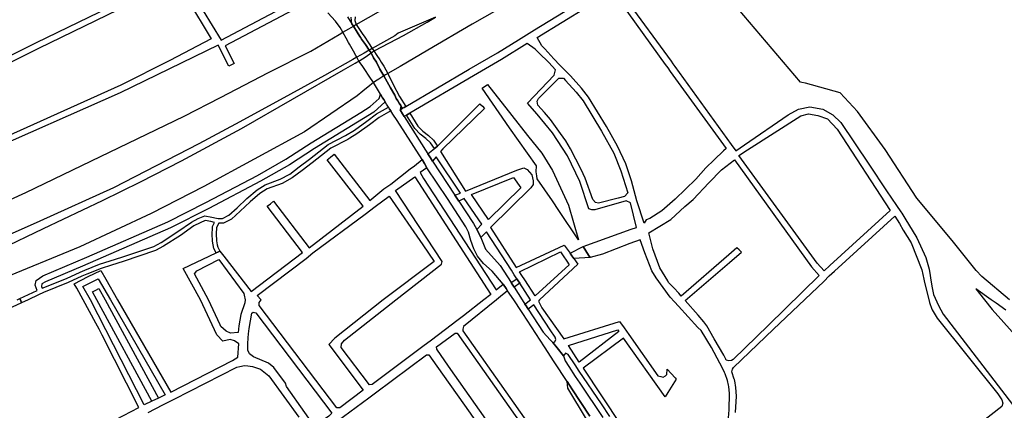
# Model space of a CAD drawing. Header units: metres. Extents: x 89872 to 99175, y 455036 to 468911.
# Tile 163 of 196: x 96017 to 96888, y 462402 to 462748. Entities that reach past the tile are written whole.
import ezdxf

# ---------------------------------------------------------------- set-up
doc = ezdxf.new("R2010")
doc.units = ezdxf.units.M
doc.layers.add('Waterdeel', color=7, linetype='Continuous', true_color=0x00aaff)
doc.layers.add('Wegdeel', color=7, linetype='Continuous', true_color=0x9a9a9a)
doc.layers.add('Wegdeel doorgaand', color=1, linetype='Continuous')

msp = doc.modelspace()

# ---------------------------------------------------------------- linework, layer by layer
at = {"layer": 'Waterdeel', "lineweight": -3}
for p, q in [((96707.38, 462692.41), (96652.51, 462757.28)), ((96708.55, 462692.15), (96707.38, 462692.41)), ((96712.03, 462691.38), (96708.55, 462692.15)), ((96742.56, 462683.02), (96712.03, 462691.38)), ((96425.85, 462687.15), (96430.68, 462690.12)), ((96450.25, 462651.96), (96425.85, 462687.15)), ((96430.68, 462690.12), (96452.16, 462662.97)), ((96757.85, 462666.5), (96742.56, 462683.02)), ((96782.5, 462632.72), (96757.85, 462666.5)), ((96452.16, 462662.97), (96466.16, 462645.28)), ((96474.04, 462618.41), (96450.25, 462651.96)), ((96466.16, 462645.28), (96478.65, 462629.5)), ((96810.52, 462589.73), (96782.5, 462632.72)), ((96478.65, 462629.5), (96488.27, 462614.16)), ((96473.85, 462612.93), (96474.04, 462618.41)), ((96474.31, 462609.59), (96473.85, 462612.93)), ((96488.27, 462614.16), (96495.16, 462599.01)), ((96474.68, 462606.9), (96474.31, 462609.59)), ((96488.11, 462587.26), (96474.68, 462606.9)), ((96495.16, 462599.01), (96502.21, 462583.5)), ((96493.71, 462578.97), (96488.11, 462587.26)), ((96841.58, 462552.26), (96810.52, 462589.73)), ((96511.25, 462552.78), (96493.71, 462578.97)), ((96502.21, 462583.5), (96511.25, 462552.78)), ((96862.79, 462525.87), (96841.58, 462552.26)), ((96867.75, 462520.51), (96862.79, 462525.87)), ((96892.43, 462500), (96867.75, 462520.51)), ((96081.35, 462506.89), (96084.17, 462508.4)), ((96084.17, 462508.4), (96087.04, 462509.94)), ((96087.04, 462509.94), (96092.44, 462500)), ((96085.09, 462500), (96081.35, 462506.89)), ((96133.86, 462410.22), (96085.09, 462500)), ((96092.44, 462500), (96139.68, 462413.03)), ((96139.68, 462413.03), (96133.86, 462410.22))]:
    msp.add_line(p, q, dxfattribs=at)
msp.add_lwpolyline([(96889.03, 462490.75), (96880.68, 462496.88), (96876.26, 462500), (96862.53, 462509.71), (96870.18, 462500), (96877.03, 462491.31), (96887.23, 462479.87), (96909.91, 462454.44)], dxfattribs=at)
at = {"layer": 'Wegdeel'}
for p, q in [((96310.75, 462743.9), (96310.23, 462749.68)), ((96312.09, 462741.78), (96310.75, 462743.9)), ((96313.72, 462750.15), (96313.41, 462746.81)), ((96313.41, 462746.81), (96314.53, 462743.23)), ((96315.42, 462736.49), (96312.09, 462741.78)), ((96314.53, 462743.23), (96318.09, 462737.95)), ((96317.74, 462732.81), (96315.42, 462736.49)), ((96318.09, 462737.95), (96320.52, 462734.34)), ((96318.65, 462731.37), (96317.74, 462732.81)), ((96319.22, 462730.45), (96318.65, 462731.37)), ((96322.62, 462725.55), (96319.22, 462730.45)), ((96320.52, 462734.34), (96321.46, 462732.94)), ((96321.46, 462732.94), (96325.4, 462727.09)), ((96325.4, 462727.09), (96328.74, 462722.14)), ((96326.03, 462720.61), (96322.62, 462725.55)), ((96327.73, 462718.15), (96326.03, 462720.61)), ((96329.96, 462713.84), (96327.73, 462718.15)), ((96328.74, 462722.14), (96330.26, 462719.87)), ((96330.26, 462719.87), (96332.88, 462715.85)), ((96332.36, 462709.91), (96329.96, 462713.84)), ((96335.33, 462703.77), (96332.36, 462709.91)), ((96332.88, 462715.85), (96335.43, 462711.95)), ((96335.43, 462711.95), (96336.75, 462709.93)), ((96336.75, 462709.93), (96339.1, 462706.33)), ((96339.1, 462697.83), (96335.33, 462703.77)), ((96339.1, 462706.33), (96342.62, 462699.91)), ((96342.62, 462699.91), (96347.29, 462690.21)), ((96344.93, 462687.2), (96339.1, 462697.83)), ((96348.62, 462680.84), (96344.93, 462687.2)), ((96347.29, 462690.21), (96352.95, 462679.78)), ((96326.94, 462670.79), (96334.83, 462677.73)), ((96340.09, 462674.85), (96330.02, 462665.77)), ((96334.83, 462677.73), (96335.44, 462679.72)), ((96335.44, 462679.72), (96336.02, 462681.58)), ((96336.02, 462681.58), (96337.87, 462678.53)), ((96337.87, 462678.53), (96338.87, 462676.86)), ((96338.87, 462676.86), (96340.09, 462674.85)), ((96350, 462677.97), (96348.62, 462680.84)), ((96351.38, 462675.77), (96350, 462677.97)), ((96352.63, 462673.73), (96351.38, 462675.77)), ((96353.89, 462671.7), (96352.63, 462673.73)), ((96352.95, 462679.78), (96358.45, 462670.94)), ((96274.64, 462638.61), (96318.55, 462665.63)), ((96330.02, 462665.77), (96277.78, 462633.64)), ((96318.55, 462665.63), (96326.94, 462670.79)), ((96332.54, 462664.46), (96343.01, 462670.21)), ((96345.15, 462666.82), (96334.73, 462661.1)), ((96343.01, 462670.21), (96344.06, 462668.55)), ((96344.06, 462668.55), (96345.15, 462666.82)), ((96355.46, 462669.18), (96353.89, 462671.7)), ((96356.82, 462669.98), (96355.46, 462669.18)), ((96358.45, 462670.94), (96356.82, 462669.98)), ((96360.56, 462664.09), (96362.09, 462664.99)), ((96362.09, 462664.99), (96369.13, 462653.49)), ((96312.9, 462649.97), (96323.84, 462657.75)), ((96323.84, 462657.75), (96332.54, 462664.46)), ((96334.73, 462661.1), (96326.22, 462654.54)), ((96359.1, 462663.23), (96360.56, 462664.09)), ((96366.37, 462651.36), (96359.1, 462663.23)), ((96305.2, 462645.16), (96312.9, 462649.97)), ((96326.22, 462654.54), (96315.12, 462646.64)), ((96371.14, 462646.39), (96366.37, 462651.36)), ((96369.13, 462653.49), (96373.46, 462648.97)), ((96373.46, 462648.97), (96378.35, 462645.19)), ((96289.86, 462637.24), (96305.2, 462645.16)), ((96307.18, 462641.68), (96292.05, 462633.87)), ((96308.9, 462642.75), (96307.18, 462641.68)), ((96315.12, 462646.64), (96308.9, 462642.75)), ((96376.08, 462642.57), (96371.14, 462646.39)), ((96380.14, 462638.68), (96376.08, 462642.57)), ((96378.35, 462645.19), (96382.77, 462640.96)), ((96382.77, 462640.96), (96386.41, 462635.71)), ((96252.41, 462624.25), (96274.64, 462638.61)), ((96277.78, 462633.64), (96255.46, 462619.21)), ((96273.29, 462624.13), (96289.86, 462637.24)), ((96292.05, 462633.87), (96275.71, 462620.93)), ((96383.75, 462633.59), (96380.14, 462638.68)), ((96384.95, 462634.55), (96383.75, 462633.59)), ((96386.41, 462635.71), (96384.95, 462634.55)), ((96227.13, 462609.9), (96252.41, 462624.25)), ((96264.22, 462617.51), (96273.29, 462624.13)), ((96255.46, 462619.21), (96229.95, 462604.74)), ((96255.78, 462610.99), (96264.22, 462617.51)), ((96266.62, 462614.31), (96257.95, 462607.61)), ((96275.71, 462620.93), (96266.62, 462614.31)), ((96181.5, 462585.92), (96227.13, 462609.9)), ((96229.95, 462604.74), (96184.2, 462580.7)), ((96233.93, 462601.56), (96247.28, 462606.51)), ((96247.28, 462606.51), (96255.78, 462610.99)), ((96257.95, 462607.61), (96248.91, 462602.84)), ((96217.94, 462589.4), (96226.95, 462597.16)), ((96226.95, 462597.16), (96233.93, 462601.56)), ((96235.73, 462597.96), (96229.34, 462593.93)), ((96248.91, 462602.84), (96235.73, 462597.96)), ((96209.34, 462581.29), (96217.94, 462589.4)), ((96229.34, 462593.93), (96220.62, 462586.43)), ((96147.84, 462568.85), (96181.5, 462585.92)), ((96184.2, 462580.7), (96150.35, 462563.52)), ((96201.98, 462574.65), (96209.34, 462581.29)), ((96212.05, 462578.35), (96204.28, 462571.33)), ((96220.62, 462586.43), (96212.05, 462578.35)), ((96168.77, 462568.59), (96174.87, 462571.64)), ((96174.87, 462571.64), (96180.51, 462574.18)), ((96181.02, 462570.02), (96176.58, 462568.03)), ((96180.51, 462574.18), (96186.73, 462573.05)), ((96185.89, 462569.14), (96181.02, 462570.02)), ((96186.73, 462573.05), (96190.95, 462571.99)), ((96190.95, 462571.99), (96192.4, 462571.63)), ((96192.4, 462571.63), (96194.76, 462571.63)), ((96194.76, 462571.63), (96196.17, 462571.63)), ((96196.17, 462571.63), (96201.98, 462574.65)), ((96204.28, 462571.33), (96197.14, 462567.63)), ((96150.35, 462563.52), (96072.57, 462529.53)), ((96076.4, 462537.52), (96147.84, 462568.85)), ((96156.89, 462560.17), (96168.77, 462568.59)), ((96170.83, 462565.15), (96159.13, 462556.85)), ((96176.58, 462568.03), (96170.83, 462565.15)), ((96189.24, 462568.3), (96185.89, 462569.14)), ((96187.01, 462558.34), (96187.39, 462562.81)), ((96187.39, 462562.81), (96187.55, 462564.67)), ((96187.55, 462564.67), (96189.24, 462568.3)), ((96191.09, 462563.73), (96190.63, 462558.3)), ((96192.9, 462567.63), (96191.09, 462563.73)), ((96197.14, 462567.63), (96192.9, 462567.63)), ((96142.05, 462550.69), (96156.89, 462560.17)), ((96159.13, 462556.85), (96144.08, 462547.24)), ((96187.41, 462551.6), (96187.01, 462558.34)), ((96190.63, 462558.3), (96191, 462552.03)), ((96191, 462552.03), (96191.62, 462548.62)), ((96107.27, 462537.66), (96135.49, 462547.15)), ((96137.1, 462543.47), (96108.5, 462533.85)), ((96135.49, 462547.15), (96142.05, 462550.69)), ((96144.08, 462547.24), (96137.1, 462543.47)), ((96188.57, 462545.21), (96187.41, 462551.6)), ((96190.6, 462541.41), (96188.57, 462545.21)), ((96191.62, 462548.62), (96192.02, 462546.41)), ((96192.02, 462546.41), (96193.86, 462542.96)), ((96503.67, 462541.04), (96515.2, 462546.89)), ((96515.2, 462546.89), (96520.11, 462539.44)), ((96037.45, 462521.11), (96076.4, 462537.52)), ((96087.61, 462531.27), (96096.96, 462534.47)), ((96096.96, 462534.47), (96107.27, 462537.66)), ((96192.15, 462542.15), (96190.6, 462541.41)), ((96193.86, 462542.96), (96192.15, 462542.15)), ((96505.34, 462538.67), (96503.67, 462541.04)), ((96506.91, 462536.44), (96505.34, 462538.67)), ((96521.57, 462537.22), (96506.91, 462536.44)), ((96520.11, 462539.44), (96521.57, 462537.22)), ((96072.57, 462529.53), (96039.73, 462515.68)), ((96070.4, 462524.47), (96074.48, 462526.06)), ((96074.48, 462526.06), (96087.61, 462531.27)), ((96088.9, 462527.48), (96076.41, 462522.53)), ((96098.2, 462530.66), (96088.9, 462527.48)), ((96108.5, 462533.85), (96098.2, 462530.66)), ((96031.35, 462516.87), (96037.45, 462521.11)), ((96036.7, 462510.13), (96058.23, 462518.82)), ((96058.23, 462518.82), (96070.4, 462524.47)), ((96071.96, 462520.8), (96059.82, 462515.16)), ((96076.41, 462522.53), (96071.96, 462520.8)), ((96451.65, 462515.06), (96456.69, 462518.54)), ((96456.69, 462518.54), (96457.85, 462516.76)), ((96030.56, 462512.96), (96031.35, 462516.87)), ((96032.29, 462508.13), (96030.56, 462512.96)), ((96036.43, 462513.87), (96036.29, 462511.53)), ((96036.29, 462511.53), (96036.7, 462510.13)), ((96039.73, 462515.68), (96036.43, 462513.87)), ((96059.82, 462515.16), (96037.82, 462506.28)), ((96452.43, 462513.84), (96451.65, 462515.06)), ((96454.17, 462511.11), (96452.43, 462513.84)), ((96459.25, 462514.61), (96454.17, 462511.11)), ((96457.85, 462516.76), (96459.25, 462514.61)), ((96017.16, 462501.11), (96032.29, 462508.13)), ((96018.06, 462498.98), (96017.16, 462501.11)), ((96024.26, 462500), (96018.54, 462497.35)), ((96033.63, 462504.35), (96024.26, 462500)), ((96037.82, 462506.28), (96033.63, 462504.35)), ((96018.54, 462497.35), (96018.06, 462498.98)), ((96501.63, 462421.91), (96501.25, 462427.59)), ((96501.25, 462427.59), (96503.81, 462423.66)), ((96518.31, 462394.4), (96501.63, 462421.91)), ((96503.81, 462423.66), (96505.38, 462421.26)), ((96505.38, 462421.26), (96521.15, 462397.14))]:
    msp.add_line(p, q, dxfattribs=at)
for points in [[(95919.28, 462681.43), (95917.08, 462693.21), (95915.71, 462703.78), (95913.34, 462729.48), (95917.1, 462736.44), (95922.32, 462740.5), (96039.71, 462799.98), (96050.43, 462805.46), (96054.64, 462807.6), (96112.6, 462839.78), (96117.53, 462840.36), (96119.85, 462838.91), (96124.05, 462832.85), (96140.28, 462805.14), (96151.94, 462785.86), (96031.62, 462727.18), (95977.71, 462700.41), (95954.63, 462689.94), (95940.32, 462685.11), (95927.13, 462682.53)], [(95935.24, 462619.72), (95932.45, 462629.17), (95923.57, 462666.34), (95920.76, 462676.1), (95930.07, 462677.63), (95941.99, 462680.16), (95956.55, 462685.07), (95979.95, 462695.69), (96033.92, 462722.49), (96154.61, 462781.35), (96159.03, 462773.44), (96165.34, 462765.8), (96186.38, 462730.67), (96149.66, 462711.38), (96106.35, 462689.63), (95978.3, 462632.13)], [(96554.66, 462594.41), (96551.71, 462591.28), (96546.2, 462589.79), (96528.91, 462585.32), (96526.08, 462585.92), (96523.85, 462588.6), (96516.99, 462607.39), (96513.62, 462614.98), (96504.18, 462633.37), (96499.82, 462640.53), (96495.24, 462647.01), (96486.37, 462659.32), (96481.08, 462665.36), (96475.13, 462672.04), (96474.53, 462675.47), (96475.72, 462677.85), (96493.75, 462695.73), (96497.8, 462695.91), (96499.78, 462693.84), (96509.12, 462683.51), (96515.26, 462675.89), (96531.49, 462649.1), (96542.3, 462629.43), (96548.69, 462613.95)], [(96728.56, 462525.52), (96722.15, 462532.17), (96653.1, 462627.54), (96660.71, 462632.41), (96707.89, 462662.63), (96714.46, 462664.36), (96722.76, 462662.97), (96731.41, 462659.86), (96740.06, 462650.87), (96786.75, 462578.92), (96733.58, 462530.13)], [(96602.04, 462503.09), (96599.78, 462505.62), (96595.35, 462510.46), (96590.9, 462515.32), (96590.14, 462516.57), (96583.09, 462528.23), (96576.84, 462544.89), (96573.41, 462559.22), (96592.91, 462570.8), (96605.31, 462582.26), (96612.69, 462588.7), (96626.51, 462603.3), (96637.65, 462614.92), (96648.99, 462623.65), (96717.38, 462529.18), (96723.96, 462521.29), (96679.11, 462477.5), (96648.1, 462447.22), (96646.35, 462446.18), (96644.19, 462445.9), (96641.79, 462446.63), (96641.35, 462447.49), (96639.58, 462450.95), (96631.27, 462465.48), (96624.7, 462476.9), (96621.93, 462480.34), (96617.09, 462486.24), (96605.53, 462499.18), (96644.76, 462532.92), (96655.24, 462541.94), (96653.12, 462544.14), (96651.33, 462545.98), (96644.1, 462539.69)], [(96366.54, 462608.68), (96433.51, 462504.65), (96427.52, 462500), (96409.48, 462485.61), (96403.53, 462481.16), (96398.59, 462477.45), (96381.1, 462464.34), (96373.38, 462458.55), (96328.54, 462424.94), (96326.39, 462424.58), (96301.26, 462457.79), (96301.62, 462461.02), (96304.32, 462464.07), (96349.51, 462500), (96389.99, 462531.41), (96390.48, 462533.64), (96349.3, 462596.67)], [(96431.48, 462570.91), (96416.46, 462593.11), (96453.76, 462608.03), (96460.16, 462598.94)], [(96300.19, 462404.47), (96297.5, 462404.47), (96228.77, 462494.76), (96228.77, 462497.64), (96230.41, 462500), (96226.95, 462503.81), (96270.28, 462536.38), (96276.15, 462541.48), (96322.46, 462575.6), (96331.33, 462582.27), (96343.71, 462591.58), (96373.35, 462548.46), (96383.54, 462533.64), (96338.52, 462500), (96295.7, 462465.87), (96290.37, 462460.41), (96320.83, 462419.91)], [(96193.05, 462535.45), (96215.06, 462505.35), (96215.39, 462503.86), (96216.22, 462500), (96216.04, 462497.34), (96212.47, 462486.79), (96210.61, 462477.01), (96210.14, 462471.06), (96203.35, 462470.53), (96199.42, 462472.14), (96194.95, 462476.42), (96194.16, 462477.81), (96183.9, 462500), (96171.39, 462522.97), (96173.63, 462525.45)], [(96472.93, 462503.3), (96463.57, 462517.58), (96461, 462521.5), (96458.96, 462524.7), (96495.15, 462542.29), (96497.51, 462538.82), (96500.75, 462534.03), (96502.89, 462530.87)], [(96127.09, 462406.93), (96079.56, 462500), (96072.87, 462511.77), (96080.29, 462515.46), (96086.44, 462518.52), (96097.08, 462500), (96145.43, 462415.82), (96139.68, 462413.03), (96133.86, 462410.22)], [(96276.68, 462389.22), (96269.04, 462400.22), (96252.99, 462423.32), (96252.1, 462426.2), (96241.69, 462440.02), (96236.84, 462443.78), (96223.74, 462449.53), (96220.15, 462452.04), (96218.72, 462455.27), (96218.81, 462460.92), (96218.9, 462466.4), (96219.35, 462469.86), (96219.97, 462474.66), (96222.13, 462488.12), (96223.38, 462489.02), (96225.71, 462488.3), (96293.01, 462399.81), (96290.32, 462396.94), (96279.01, 462389.4)], [(96401.04, 462292.29), (96399.07, 462292.83), (96374.13, 462326.76), (96374.3, 462329.63), (96437.83, 462379.71), (96438.19, 462381.32), (96396.09, 462441.15), (96385.97, 462456.17), (96385.61, 462458.33), (96401.94, 462470.35), (96403.91, 462470.35), (96473.54, 462371.63), (96480.01, 462361.22), (96480.18, 462356.91)], [(96511.81, 462444.83), (96502.4, 462459.45), (96545.83, 462473.35), (96546.86, 462471.89)], [(96378.79, 462451.33), (96385.86, 462441.32), (96415.21, 462399.77), (96426.35, 462383.65), (96426.53, 462379.71), (96425.03, 462378.54), (96364.89, 462331.7), (96362.12, 462329.54), (96393.15, 462288.88), (96393.51, 462286.72), (96364.97, 462263.03), (96362.1, 462263.21), (96314, 462333.78), (96308.81, 462341.4), (96288.48, 462371.35), (96284.4, 462377.37), (96284.04, 462379.52), (96284.58, 462382.58), (96298.26, 462392.77), (96303.38, 462396.59), (96325.77, 462413.28), (96331.58, 462417.61), (96376.82, 462451.33)]]:
    msp.add_lwpolyline(points, close=True, dxfattribs=at)
for points in [[(96643.81, 462395.64), (96644.28, 462402.5), (96644.62, 462417.11), (96644.05, 462423.22), (96643.82, 462424.35), (96642.89, 462428.56), (96640.89, 462434.37), (96640.33, 462435.51), (96637.5, 462441.26), (96636.21, 462443.75), (96628.85, 462457.87), (96619.51, 462472.75), (96616.75, 462475.5), (96599.7, 462494.17), (96596.2, 462498.01), (96592.23, 462502.36), (96579.81, 462519.45), (96576.15, 462525.46), (96569.9, 462541.42), (96565.75, 462553.01), (96556.65, 462549.61), (96532.31, 462540.35), (96521.57, 462537.22), (96520.11, 462539.44), (96515.2, 462546.89), (96557.74, 462562.48), (96562.4, 462563.79), (96557.21, 462585.6), (96553.35, 462587.41), (96525.49, 462579.36), (96522.96, 462579.36), (96520.42, 462580.26), (96512.38, 462604.54), (96501.35, 462627.04), (96488.09, 462647.46), (96474.68, 462663.99), (96466.04, 462673.68), (96489.58, 462698.41), (96490.7, 462703.36), (96484.79, 462709.57), (96476.1, 462718.25), (96472.74, 462721.61), (96465.81, 462726.51), (96442.98, 462712.48), (96418.3, 462698.05), (96362.09, 462664.99), (96360.56, 462664.09), (96359.1, 462663.23), (96356.92, 462661.95), (96355.41, 462664.46), (96353.33, 462667.93), (96355.46, 462669.18), (96356.82, 462669.98), (96358.45, 462670.94), (96414.38, 462703.7), (96439.45, 462718.36), (96458.15, 462729.86), (96472.23, 462738.51), (96537, 462778.32)], [(96171.24, 462768.72), (96195.13, 462729.58), (96274.95, 462772.02)], [(96548.46, 462762.5), (96587.93, 462707.99), (96590.03, 462705.08), (96592.36, 462701.86), (96641.82, 462633.55), (96639.39, 462631.49), (96631.06, 462623.71), (96623.68, 462616.65), (96615.05, 462606.6), (96596.68, 462588.86), (96584.9, 462578.65), (96574.23, 462571.75), (96571.09, 462570.49), (96569.18, 462567.65), (96562.68, 462587.25), (96560.34, 462596.24), (96558.03, 462605.1), (96553.12, 462620.09), (96545.74, 462635.83), (96535.91, 462653.03), (96519.93, 462679.09), (96513.79, 462686.95), (96503.96, 462698.01), (96502.03, 462699.98), (96494.79, 462707.34), (96489.21, 462713.01), (96481.3, 462721.65), (96478.64, 462724.56), (96474.58, 462731.9), (96541.04, 462772.74)], [(96269.84, 462761.95), (96198.5, 462724.49), (96206.61, 462708.76), (96204.31, 462707.61), (96202.01, 462706.48), (96192.49, 462724.96), (96105.8, 462682.78), (95980.3, 462627.36)], [(96553.25, 462765.54), (96593.14, 462710.88), (96594.65, 462708.64), (96596.4, 462706.06), (96646.11, 462637.2), (96650.21, 462631.53), (96657.87, 462636.8), (96696.47, 462663.32), (96705.81, 462668.51), (96715.84, 462670.59), (96727.26, 462668.51), (96736.25, 462663.32), (96743.17, 462656.75), (96768.07, 462619.74), (96783.64, 462596.21), (96792.47, 462583.31), (96796.3, 462577.72), (96797.13, 462576.5), (96799.88, 462571.94), (96810.28, 462554.7), (96818.23, 462537.41), (96821.25, 462526.92), (96822.11, 462521.29), (96822.43, 462519.19), (96823.54, 462511.81), (96825.14, 462504.62), (96829.65, 462494.86), (96833.8, 462487.25), (96895.15, 462407.46)], [(96538.81, 462396.6), (96531.54, 462407.88), (96511.8, 462436.91), (96508.12, 462442.32), (96501.87, 462451.51), (96499.64, 462452.7), (96497.86, 462450.47), (96492.18, 462457.49), (96488.37, 462462.19), (96490.15, 462462.79), (96491.04, 462464.72), (96490.59, 462466.79), (96486.12, 462473.3), (96471.63, 462495.58), (96466.64, 462491.63), (96464.79, 462494.49), (96463.77, 462496.07), (96468.75, 462500), (96459.25, 462514.61), (96457.85, 462516.76), (96456.69, 462518.54), (96454.39, 462522.08), (96451.86, 462525.96), (96429.67, 462560.08), (96424.88, 462555.1), (96422.31, 462559.98), (96421.19, 462562.1), (96425.66, 462566.65), (96410.03, 462589.44), (96405.45, 462587.24), (96403.53, 462589.82), (96401.68, 462592.3), (96406.69, 462594.31), (96385.15, 462626.17), (96382.15, 462622.34), (96380.19, 462625.3), (96377.82, 462628.88), (96383.75, 462633.59), (96384.95, 462634.55), (96386.41, 462635.71), (96423.99, 462673.21), (96426.15, 462670.98), (96427.91, 462669.17), (96391.12, 462633.35), (96388.97, 462631.07), (96411.13, 462596.08), (96456.57, 462614.43), (96462.7, 462616.43), (96465.84, 462615.18), (96469.87, 462610.4), (96471.16, 462605.19), (96470.96, 462601.74), (96469.01, 462598.91), (96433.31, 462563.88), (96456.01, 462528.39), (96498.56, 462548.28), (96503.67, 462541.04), (96505.34, 462538.67), (96506.91, 462536.44), (96510.45, 462531.43), (96476.8, 462500), (96475.63, 462498.74), (96478.87, 462492.91), (96498.16, 462465.46), (96547.44, 462480.83), (96551.46, 462475.13), (96555.54, 462469.34), (96581.29, 462432.82), (96584.07, 462431.96), (96586.16, 462431.63), (96588.04, 462432.62), (96589.14, 462433.72), (96589.69, 462438.47), (96596.55, 462430.84), (96597.53, 462429.75), (96590.3, 462417.86), (96587.93, 462413.97), (96550.95, 462466.1), (96515.37, 462439.34), (96548.16, 462389.78)], [(96067.9, 462376.24), (96122.4, 462404.66), (96089.78, 462468.52), (96087.08, 462473.82), (96084.34, 462479.2), (96072.91, 462500), (96067.32, 462510.19), (96065.07, 462514.16), (96077.59, 462520.39), (96088.68, 462525.9), (96093.11, 462518.17), (96103.55, 462500), (96150.49, 462418.27), (96205.05, 462446.28), (96209.79, 462449.26), (96210.68, 462461.05), (96206.75, 462463.73), (96203.17, 462464.81), (96196.63, 462463.41), (96191.2, 462468.92), (96176.79, 462500), (96161.35, 462527.56), (96190.6, 462541.41), (96192.15, 462542.15), (96193.86, 462542.96), (96197.35, 462538.46), (96221.7, 462507.14), (96267.08, 462541.61), (96235.73, 462582.61), (96238.63, 462584.84), (96241.48, 462587.04), (96272.84, 462545.9), (96320.79, 462582.58), (96288.86, 462623.54), (96291.9, 462626.01), (96295.14, 462628.65), (96326.71, 462587.71), (96338.97, 462598.13), (96345.05, 462602.18), (96362.34, 462615.79), (96366.03, 462618.37), (96373.03, 462623.9), (96375.04, 462620.33), (96377.08, 462616.71), (96371.09, 462612.38), (96374.02, 462607.11), (96438.41, 462508.76), (96444.49, 462513.73), (96447.05, 462509.92), (96448.43, 462507.86), (96442.12, 462502.75), (96438.73, 462500), (96409.48, 462476.28), (96408.94, 462473.94), (96408.94, 462472.33), (96492.11, 462354.47)], [(96650, 462400.39), (96650.88, 462414.57), (96650.43, 462422.29), (96649.32, 462428.35), (96649.24, 462428.77), (96649.05, 462429.39), (96648.92, 462429.8), (96646.85, 462436.32), (96647.38, 462438.44), (96648.32, 462440.03), (96683.66, 462473.81), (96728.03, 462516.21), (96732.98, 462520.95), (96737.52, 462525.09), (96790.9, 462573.73), (96794.93, 462567.21), (96798.44, 462561.54), (96805.43, 462550.21), (96814.77, 462526.34), (96816.5, 462518.28), (96816.85, 462516.65), (96821.68, 462497.64), (96823.64, 462491.56), (96823.91, 462490.89), (96828.26, 462483.79), (96882.04, 462416.64), (96885.71, 462411.4), (96886.49, 462408.51), (96885.71, 462405.63), (96803.62, 462341.64)], [(96014.76, 462500), (96017.16, 462501.11), (96018.06, 462498.98), (96018.54, 462497.35), (95978.19, 462478.63)], [(96130.5, 462400.27), (96143.43, 462406.97), (96149.9, 462410.27), (96153.63, 462412.17), (96208.89, 462440.32), (96211.51, 462440.86), (96215.86, 462441.75), (96218.79, 462441.38), (96222.83, 462440.86), (96229.8, 462438.54), (96237.31, 462432.64), (96263.93, 462395.99)]]:
    msp.add_lwpolyline(points, dxfattribs=at)
at = {"layer": 'Wegdeel doorgaand'}
for points in [[(96458.66, 462767.4), (96416.97, 462743.59), (96377.84, 462720.51), (96353.31, 462706.28), (96342.62, 462699.91), (96340.53, 462698.67), (96339.1, 462697.83), (96334.67, 462695.02), (96332.97, 462693.95), (96329.79, 462691.88), (96328.02, 462690.46), (96326.51, 462689.25), (96320.43, 462684.37), (96315.41, 462680.35), (96268.82, 462648.53), (96179.92, 462599.97), (96133.07, 462576.17), (96070.04, 462546.73), (95998.17, 462517.3)], [(95964.44, 462568.56), (96022.35, 462594.76), (96162.39, 462662.21), (96194.45, 462678.85), (96237.1, 462700.93), (96274.3, 462719.68), (96299.41, 462734.5), (96302.7, 462736.39), (96307.92, 462739.38), (96312.09, 462741.78), (96313.47, 462742.57), (96314.53, 462743.23), (96336.31, 462755.67)], [(96521.15, 462397.14), (96505.38, 462421.26), (96503.81, 462423.66), (96501.25, 462427.59), (96489.76, 462445.17), (96481.22, 462458.23), (96461.86, 462487.85), (96458.97, 462492.27), (96455.7, 462497.27), (96453.92, 462500), (96448.43, 462507.86), (96447.05, 462509.92), (96444.49, 462513.73), (96434.73, 462525.34), (96427.08, 462532.07), (96421.92, 462538.51), (96418.52, 462545.05), (96415.9, 462552.23), (96413.74, 462559.78), (96411.44, 462564.3), (96398.6, 462584.47), (96395.35, 462589.58), (96377.08, 462616.71), (96375.04, 462620.33), (96373.03, 462623.9), (96350.7, 462658.28), (96346.98, 462664.01), (96345.15, 462666.82), (96344.06, 462668.55), (96343.01, 462670.21), (96341.42, 462672.73), (96340.09, 462674.85), (96338.87, 462676.86), (96337.87, 462678.53), (96336.02, 462681.58), (96329.79, 462691.88), (96326.04, 462697.69), (96322.32, 462703.45), (96319.77, 462707.01), (96316.95, 462710.95), (96315.02, 462714.4), (96314.12, 462716.02), (96312.04, 462719.72), (96308.65, 462725.78), (96307.78, 462727.33), (96305.62, 462731.17), (96303.04, 462735.79), (96302.7, 462736.39), (96300.38, 462740.53), (96296.35, 462746.11), (96289.48, 462753.71)], [(95999.94, 462544.55), (96037.9, 462562.91), (96090.29, 462587.58), (96123.62, 462604.11), (96159.91, 462622.62), (96213.18, 462651.36), (96303.4, 462703.17), (96313.5, 462708.97), (96315.24, 462709.97), (96316.95, 462710.95), (96319.99, 462712.97), (96323.23, 462715.14), (96327.73, 462718.15), (96328.67, 462718.79), (96330.26, 462719.87), (96330.88, 462720.23), (96356.42, 462733.45), (96377.28, 462745.43), (96384.58, 462749.81), (96351.61, 462735.52), (96348.7, 462733.39), (96328.74, 462722.14), (96327.1, 462721.21), (96326.03, 462720.61), (96321.46, 462718.03), (96315.02, 462714.4), (96311.51, 462712.42), (96286.4, 462698.21), (96250.41, 462678.54), (96207.76, 462655.26), (96175.4, 462637.71), (96099.78, 462599), (96034.75, 462569.35), (95974.9, 462542.8)], [(96306.82, 462750.15), (96310.75, 462743.9), (96312.09, 462741.78), (96315.42, 462736.49), (96317.74, 462732.81), (96318.65, 462731.37), (96319.22, 462730.45), (96322.62, 462725.55), (96326.03, 462720.61), (96327.73, 462718.15), (96329.96, 462713.84), (96332.36, 462709.91), (96335.33, 462703.77), (96339.1, 462697.83), (96344.93, 462687.2), (96348.62, 462680.84), (96350, 462677.97), (96351.38, 462675.77), (96352.63, 462673.73), (96353.89, 462671.7), (96353.33, 462667.93), (96355.41, 462664.46), (96356.92, 462661.95), (96377.82, 462628.88), (96380.19, 462625.3), (96382.15, 462622.34), (96401.68, 462592.3), (96403.53, 462589.82), (96405.45, 462587.24), (96418.26, 462567.25), (96421.19, 462562.1), (96422.31, 462559.98), (96424.88, 462555.1), (96428.96, 462544.69), (96441.91, 462530.32), (96451.65, 462515.06), (96452.43, 462513.84), (96454.17, 462511.11), (96461.26, 462500), (96463.77, 462496.07), (96464.79, 462494.49), (96466.64, 462491.63), (96479.82, 462471.22), (96485.99, 462464.42), (96488.37, 462462.19), (96492.18, 462457.49), (96497.86, 462450.47), (96499.34, 462446.02), (96502.46, 462440.83), (96508.3, 462432.12), (96512.35, 462426.09), (96532.73, 462395.71)]]:
    msp.add_lwpolyline(points, dxfattribs=at)

doc.saveas('drawing.dxf')
